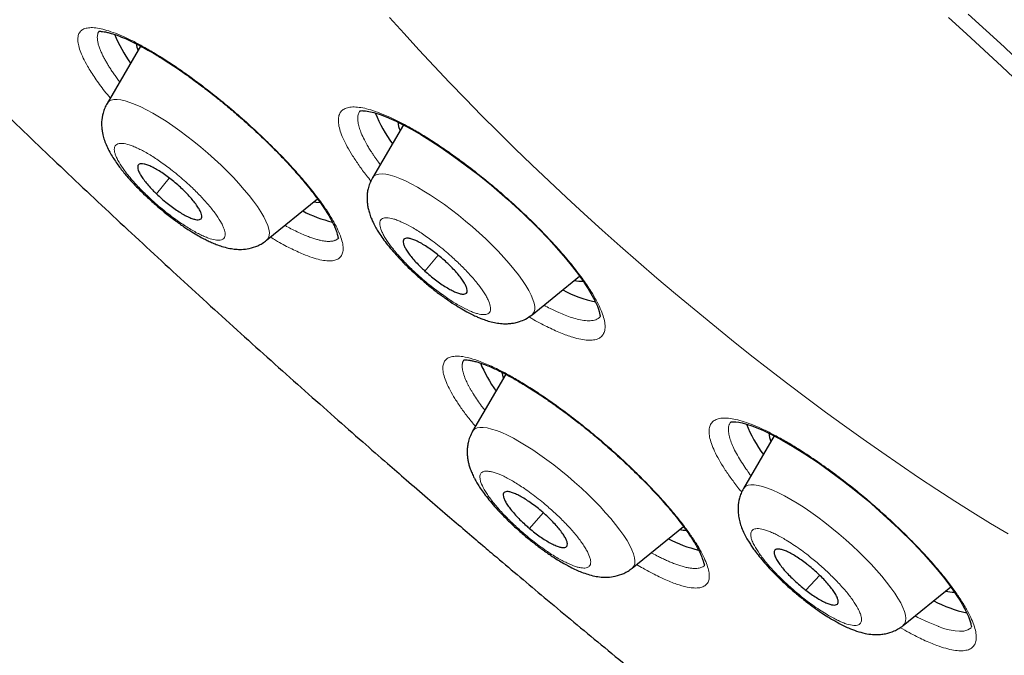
# Model space of a CAD drawing. Header units: millimetres. Extents: x 8 to 1352, y 12 to 1248.
# Tile 88 of 119: x 1159 to 1173, y 572 to 581. Entities that reach past the tile are written whole.
import ezdxf

# ---------------------------------------------------------------- set-up
doc = ezdxf.new("R2010")
doc.units = ezdxf.units.MM

msp = doc.modelspace()

# ---------------------------------------------------------------- linework, layer by layer
at = {"color": 7, "linetype": 'Continuous', "lineweight": 30}
for p, q in [((1160.692, 580.806), (1160.205, 579.972)), ((1164.511, 579.66), (1164.062, 578.892)), ((1162.524, 577.983), (1163.265, 578.583)), ((1166.381, 576.902), (1167.071, 577.462)), ((1166, 576.036), (1165.517, 575.209)), ((1169.9, 575.141), (1169.453, 574.375)), ((1167.836, 573.22), (1168.581, 573.824)), ((1171.772, 572.385), (1172.464, 572.947))]:
    msp.add_line(p, q, dxfattribs=at)
at = {"color": 252, "linetype": 'Continuous', "lineweight": 0}
for p, q in [((1161.109, 578.887), (1160.925, 578.656)), ((1165.015, 577.768), (1164.824, 577.536)), ((1166.543, 574.025), (1166.344, 573.796)), ((1170.56, 573.116), (1170.359, 572.899))]:
    msp.add_line(p, q, dxfattribs=at)
at = {"color": 252, "linetype": 'Continuous', "lineweight": 0, "flags": 128}
for points in [[(1164.31, 581.221), (1164.52, 580.986), (1164.735, 580.75), (1164.956, 580.513), (1165.181, 580.275), (1165.412, 580.036), (1165.647, 579.797), (1165.886, 579.557), (1166.13, 579.318), (1166.377, 579.079), (1166.628, 578.841), (1166.882, 578.603), (1167.139, 578.366), (1167.4, 578.131), (1167.662, 577.897), (1167.927, 577.665), (1168.194, 577.434), (1168.463, 577.206)], [(1173.46, 580.272), (1173.207, 580.51), (1172.951, 580.747), (1172.693, 580.983), (1172.431, 581.218)], [(1173.494, 580.553), (1173.238, 580.793), (1172.978, 581.032), (1172.716, 581.269)], [(1161.861, 579.073), (1161.766, 579.161), (1161.669, 579.249), (1161.568, 579.334), (1161.467, 579.417), (1161.365, 579.497), (1161.263, 579.573), (1161.162, 579.645), (1161.062, 579.712), (1160.965, 579.773), (1160.87, 579.829), (1160.78, 579.878), (1160.694, 579.922), (1160.613, 579.958), (1160.537, 579.987), (1160.468, 580.008), (1160.406, 580.022), (1160.35, 580.029), (1160.303, 580.028), (1160.263, 580.019), (1160.232, 580.002), (1160.209, 579.978), (1160.205, 579.972)], [(1162.524, 577.983), (1162.533, 577.991), (1162.552, 578.019), (1162.562, 578.054), (1162.563, 578.096), (1162.556, 578.144), (1162.539, 578.199), (1162.514, 578.259), (1162.481, 578.325), (1162.44, 578.396), (1162.39, 578.472), (1162.333, 578.551), (1162.269, 578.633), (1162.199, 578.718), (1162.122, 578.806), (1162.04, 578.894), (1161.953, 578.983), (1161.861, 579.073)], [(1165.612, 578.091), (1165.513, 578.178), (1165.413, 578.263), (1165.311, 578.346), (1165.209, 578.425), (1165.107, 578.501), (1165.006, 578.572), (1164.907, 578.638), (1164.81, 578.699), (1164.716, 578.754), (1164.626, 578.803), (1164.541, 578.845), (1164.46, 578.881), (1164.386, 578.909), (1164.317, 578.929), (1164.256, 578.943), (1164.201, 578.948), (1164.154, 578.946), (1164.116, 578.936), (1164.085, 578.919), (1164.063, 578.894), (1164.062, 578.892)], [(1166.381, 576.902), (1166.393, 576.913), (1166.411, 576.942), (1166.42, 576.978), (1166.42, 577.02), (1166.411, 577.07), (1166.394, 577.125), (1166.368, 577.186), (1166.333, 577.253), (1166.291, 577.325), (1166.241, 577.4), (1166.183, 577.48), (1166.118, 577.563), (1166.047, 577.648), (1165.969, 577.735), (1165.886, 577.824), (1165.799, 577.913), (1165.707, 578.003), (1165.612, 578.091)], [(1168.463, 577.206), (1168.734, 576.981), (1169.005, 576.758), (1169.278, 576.537), (1169.551, 576.32), (1169.825, 576.106), (1170.099, 575.896), (1170.372, 575.689), (1170.646, 575.487), (1170.918, 575.288), (1171.19, 575.094), (1171.461, 574.904), (1171.73, 574.719), (1171.997, 574.538), (1172.262, 574.363), (1172.525, 574.193), (1172.786, 574.029), (1173.044, 573.87), (1173.298, 573.716)], [(1166.9, 574.554), (1166.798, 574.638), (1166.696, 574.718), (1166.594, 574.795), (1166.493, 574.868), (1166.393, 574.936), (1166.295, 574.998), (1166.2, 575.055), (1166.109, 575.106), (1166.022, 575.15), (1165.94, 575.188), (1165.863, 575.218), (1165.793, 575.241), (1165.729, 575.257), (1165.672, 575.265), (1165.623, 575.265), (1165.582, 575.258), (1165.549, 575.243), (1165.524, 575.22), (1165.517, 575.209)], [(1167.836, 573.22), (1167.84, 573.224), (1167.861, 573.25), (1167.872, 573.283), (1167.875, 573.324), (1167.869, 573.371), (1167.855, 573.425), (1167.832, 573.484), (1167.8, 573.549), (1167.76, 573.619), (1167.712, 573.694), (1167.657, 573.772), (1167.594, 573.854), (1167.525, 573.939), (1167.449, 574.025), (1167.368, 574.114), (1167.282, 574.203), (1167.191, 574.292), (1167.097, 574.381), (1166.999, 574.469), (1166.9, 574.554)], [(1170.636, 573.881), (1170.533, 573.958), (1170.432, 574.031), (1170.332, 574.099), (1170.234, 574.162), (1170.139, 574.219), (1170.048, 574.27), (1169.96, 574.315), (1169.878, 574.353), (1169.801, 574.383), (1169.731, 574.406), (1169.667, 574.422), (1169.61, 574.43), (1169.56, 574.431), (1169.519, 574.424), (1169.485, 574.409), (1169.461, 574.387), (1169.453, 574.375)], [(1171.772, 572.385), (1171.775, 572.389), (1171.796, 572.415), (1171.808, 572.448), (1171.811, 572.488), (1171.806, 572.535), (1171.791, 572.588), (1171.768, 572.648), (1171.737, 572.713), (1171.697, 572.782), (1171.65, 572.857), (1171.594, 572.935), (1171.532, 573.017), (1171.463, 573.101), (1171.387, 573.188), (1171.306, 573.276), (1171.22, 573.365), (1171.13, 573.455), (1171.036, 573.544), (1170.938, 573.631), (1170.839, 573.717), (1170.738, 573.801), (1170.636, 573.881)], [(1172.761, 572.353), (1172.76, 572.353), (1172.713, 572.321), (1172.655, 572.305), (1172.593, 572.302), (1172.53, 572.307), (1172.47, 572.317), (1172.414, 572.33), (1172.366, 572.344), (1172.335, 572.354), (1172.31, 572.362), (1172.29, 572.37), (1172.283, 572.372), (1172.281, 572.373), (1172.28, 572.373), (1172.28, 572.374), (1172.279, 572.374), (1172.279, 572.374), (1172.279, 572.374), (1172.279, 572.374), (1172.279, 572.374), (1172.279, 572.374), (1172.138, 572.432), (1171.987, 572.504), (1171.945, 572.526)]]:
    msp.add_lwpolyline(points, dxfattribs=at)
at = {"color": 7, "linetype": 'Continuous', "lineweight": 30, "flags": 128}
for points in [[(1163.885, 579.867), (1163.885, 579.866), (1163.887, 579.865), (1163.892, 579.866), (1163.899, 579.866), (1163.909, 579.867), (1163.923, 579.866), (1163.939, 579.866), (1163.961, 579.863), (1164.009, 579.856), (1164.079, 579.839), (1164.173, 579.81), (1164.26, 579.777), (1164.339, 579.743), (1164.407, 579.712), (1164.46, 579.687), (1164.538, 579.647), (1164.638, 579.592), (1164.765, 579.519), (1164.911, 579.429), (1165.06, 579.331), (1165.246, 579.202), (1165.429, 579.067), (1165.61, 578.928), (1165.789, 578.782), (1166.024, 578.58), (1166.25, 578.372), (1166.467, 578.16), (1166.623, 577.998), (1166.771, 577.834), (1166.865, 577.725), (1166.951, 577.62), (1167.02, 577.53), (1167.063, 577.472), (1167.099, 577.423), (1167.128, 577.382), (1167.159, 577.335), (1167.196, 577.278), (1167.236, 577.212), (1167.275, 577.14), (1167.307, 577.076), (1167.329, 577.024), (1167.344, 576.981), (1167.355, 576.948), (1167.361, 576.922), (1167.365, 576.9), (1167.368, 576.884), (1167.371, 576.875), (1167.373, 576.873), (1167.373, 576.873)], [(1163.215, 578.543), (1163.244, 578.538), (1163.302, 578.531)], [(1169.271, 575.345), (1169.275, 575.344), (1169.287, 575.345), (1169.307, 575.346), (1169.342, 575.344), (1169.383, 575.339), (1169.433, 575.329), (1169.496, 575.312), (1169.573, 575.287), (1169.661, 575.253), (1169.745, 575.217), (1169.821, 575.181), (1169.891, 575.146), (1170.014, 575.08), (1170.166, 574.993), (1170.346, 574.881), (1170.536, 574.755), (1170.724, 574.621), (1170.907, 574.483), (1171.084, 574.343), (1171.257, 574.2), (1171.484, 574.001), (1171.705, 573.795), (1171.917, 573.585), (1172.067, 573.426), (1172.208, 573.268), (1172.296, 573.164), (1172.378, 573.062), (1172.447, 572.97), (1172.495, 572.904), (1172.534, 572.848), (1172.564, 572.802), (1172.594, 572.755), (1172.628, 572.698), (1172.664, 572.634), (1172.698, 572.566), (1172.721, 572.515), (1172.736, 572.474), (1172.747, 572.442), (1172.754, 572.416), (1172.758, 572.398), (1172.761, 572.382), (1172.764, 572.371), (1172.767, 572.366), (1172.769, 572.364), (1172.769, 572.364)]]:
    msp.add_lwpolyline(points, dxfattribs=at)
at = {"color": 7, "linetype": 'Continuous', "lineweight": 30}
for centre, radius, start, end in [((1162.166, 581.728), 1.999, 202.1093, 215.8759), ((1161.201, 580.948), 0.585, 190.6012, 200.8015), ((1165.956, 580.567), 1.993, 201.6029, 216.3447), ((1164.916, 579.758), 0.489, 186.4925, 201.8452), ((1163.95, 580.153), 1.963, 242.6724, 256.1069), ((1167.11, 577.905), 0.517, 257.2886, 271.5237), ((1167.705, 578.909), 1.866, 241.8901, 257.5454), ((1167.501, 576.979), 2.027, 202.5855, 215.8315), ((1166.525, 576.19), 0.599, 191.6964, 200.7584), ((1171.353, 576.054), 2, 201.7293, 216.3319), ((1170.311, 575.242), 0.494, 187.003, 201.7961), ((1168.647, 574.337), 0.57, 257.7695, 267.5055), ((1169.253, 575.368), 1.94, 242.6238, 256.5242), ((1172.5, 573.384), 0.512, 257.2527, 272.0261), ((1173.091, 574.382), 1.855, 241.8601, 257.7584)]:
    msp.add_arc(centre, radius, start, end, dxfattribs=at)
for points, knots in [([(1142.214, 609.987), (1142.2, 609.97), (1142.154, 609.914), (1142.088, 609.835), (1142.019, 609.752), (1141.968, 609.689), (1141.922, 609.634), (1141.878, 609.581), (1141.834, 609.526), (1141.788, 609.471), (1141.742, 609.413), (1141.695, 609.353), (1141.646, 609.291), (1141.595, 609.225), (1141.542, 609.153), (1141.485, 609.076), (1141.425, 608.991), (1141.362, 608.897), (1141.295, 608.794), (1141.224, 608.679), (1141.151, 608.551), (1141.075, 608.408), (1140.999, 608.251), (1140.923, 608.077), (1140.851, 607.888), (1140.787, 607.692), (1140.732, 607.493), (1140.685, 607.294), (1140.647, 607.088), (1140.616, 606.876), (1140.594, 606.66), (1140.579, 606.438), (1140.573, 606.211), (1140.575, 605.971), (1140.586, 605.726), (1140.606, 605.467), (1140.635, 605.203), (1140.674, 604.925), (1140.723, 604.642), (1140.781, 604.354), (1140.848, 604.061), (1140.924, 603.763), (1141.009, 603.461), (1141.103, 603.154), (1141.205, 602.841), (1141.316, 602.525), (1141.436, 602.203), (1141.564, 601.877), (1141.701, 601.547), (1141.846, 601.211), (1141.999, 600.872), (1142.16, 600.528), (1142.33, 600.179), (1142.507, 599.827), (1142.693, 599.47), (1142.886, 599.109), (1143.087, 598.744), (1143.296, 598.375), (1143.513, 598.002), (1143.737, 597.625), (1143.969, 597.245), (1144.209, 596.861), (1144.456, 596.473), (1144.71, 596.081), (1144.971, 595.686), (1145.24, 595.288), (1145.516, 594.887), (1145.799, 594.482), (1146.089, 594.074), (1146.386, 593.664), (1146.69, 593.25), (1147.001, 592.833), (1147.318, 592.414), (1147.642, 591.992), (1147.973, 591.567), (1148.31, 591.14), (1148.653, 590.71), (1149.003, 590.278), (1149.36, 589.844), (1149.722, 589.408), (1150.091, 588.969), (1150.465, 588.529), (1150.846, 588.087), (1151.233, 587.643), (1151.626, 587.197), (1152.024, 586.749), (1152.428, 586.3), (1152.838, 585.849), (1153.254, 585.397), (1153.675, 584.943), (1154.102, 584.488), (1154.535, 584.031), (1154.973, 583.573), (1155.401, 583.13), (1155.818, 582.702), (1156.224, 582.29), (1156.634, 581.877), (1157.046, 581.465), (1157.462, 581.053), (1157.881, 580.642), (1158.303, 580.231), (1158.727, 579.82), (1159.155, 579.411), (1159.584, 579.002), (1160.017, 578.594), (1160.451, 578.188), (1160.887, 577.783), (1161.325, 577.38), (1161.764, 576.978), (1162.203, 576.58), (1162.642, 576.186), (1163.077, 575.798), (1163.502, 575.421), (1163.902, 575.069), (1164.25, 574.765), (1164.563, 574.493), (1164.854, 574.242), (1165.054, 574.069), (1165.151, 573.986)], [0, 0, 0, 0, 0.001074, 0.003597, 0.005158, 0.006372, 0.007491, 0.008574, 0.00966, 0.010902, 0.012222, 0.013673, 0.015306, 0.017174, 0.019334, 0.021845, 0.024773, 0.028188, 0.032165, 0.036782, 0.042115, 0.048226, 0.055155, 0.062897, 0.071391, 0.080522, 0.089113, 0.097944, 0.106952, 0.116092, 0.125331, 0.134645, 0.144017, 0.153434, 0.163967, 0.173451, 0.183999, 0.194574, 0.205147, 0.215716, 0.22628, 0.236839, 0.247393, 0.257941, 0.268485, 0.279023, 0.289557, 0.300086, 0.310611, 0.321132, 0.331649, 0.342163, 0.352673, 0.363181, 0.373686, 0.384188, 0.394688, 0.405187, 0.415683, 0.426179, 0.436673, 0.447166, 0.457659, 0.468151, 0.478643, 0.489135, 0.499628, 0.510121, 0.520615, 0.53111, 0.541607, 0.552106, 0.562607, 0.573111, 0.583617, 0.594127, 0.604641, 0.615159, 0.625681, 0.636209, 0.646743, 0.657283, 0.66783, 0.678385, 0.688949, 0.699522, 0.710105, 0.7207, 0.731307, 0.741929, 0.752566, 0.76322, 0.773893, 0.784587, 0.794193, 0.803797, 0.813399, 0.822998, 0.832595, 0.842188, 0.851776, 0.861361, 0.870939, 0.880511, 0.890075, 0.899628, 0.909167, 0.918688, 0.928184, 0.937642, 0.947042, 0.956345, 0.965461, 0.974146, 0.981718, 0.987421, 0.993907, 1, 1, 1, 1]), ([(1162.239, 588.559), (1162.252, 588.573), (1162.277, 588.6), (1162.319, 588.636), (1162.364, 588.669), (1162.41, 588.697), (1162.455, 588.721), (1162.502, 588.743), (1162.555, 588.764), (1162.62, 588.785), (1162.7, 588.805), (1162.791, 588.821), (1162.888, 588.833), (1162.988, 588.839), (1163.084, 588.84), (1163.175, 588.837), (1163.26, 588.832), (1163.34, 588.825), (1163.42, 588.816), (1163.502, 588.804), (1163.593, 588.79), (1163.694, 588.771), (1163.812, 588.747), (1163.948, 588.715), (1164.102, 588.675), (1164.263, 588.629), (1164.426, 588.578), (1164.58, 588.526), (1164.73, 588.472), (1164.869, 588.42), (1164.994, 588.371), (1165.105, 588.326), (1165.202, 588.286), (1165.284, 588.252), (1165.349, 588.223), (1165.4, 588.201), (1165.442, 588.183), (1165.495, 588.159), (1165.57, 588.126), (1165.671, 588.079), (1165.819, 588.011), (1166.014, 587.917), (1166.262, 587.792), (1166.538, 587.649), (1166.841, 587.486), (1167.17, 587.301), (1167.522, 587.097), (1167.892, 586.874), (1168.278, 586.633), (1168.696, 586.364), (1169.148, 586.062), (1169.635, 585.726), (1170.138, 585.368), (1170.619, 585.013), (1171.075, 584.667), (1171.505, 584.333), (1171.94, 583.985), (1172.381, 583.624), (1172.826, 583.251), (1173.273, 582.866), (1173.719, 582.472), (1174.157, 582.074), (1174.583, 581.679), (1174.992, 581.288), (1175.385, 580.902), (1175.762, 580.523), (1176.122, 580.152), (1176.464, 579.789), (1176.802, 579.421), (1177.133, 579.049), (1177.455, 578.676), (1177.755, 578.316), (1178.034, 577.97), (1178.264, 577.674), (1178.451, 577.426), (1178.597, 577.226), (1178.729, 577.042), (1178.843, 576.878), (1178.94, 576.737), (1179.011, 576.629), (1179.063, 576.55), (1179.099, 576.495), (1179.13, 576.447), (1179.155, 576.407), (1179.176, 576.374), (1179.197, 576.341), (1179.222, 576.301), (1179.255, 576.248), (1179.295, 576.182), (1179.343, 576.103), (1179.394, 576.017), (1179.445, 575.929), (1179.508, 575.818), (1179.58, 575.686), (1179.661, 575.533), (1179.736, 575.382), (1179.806, 575.233), (1179.873, 575.084), (1179.935, 574.933), (1179.993, 574.777), (1180.047, 574.617), (1180.094, 574.453), (1180.129, 574.301), (1180.153, 574.163), (1180.167, 574.045), (1180.173, 573.94), (1180.172, 573.849), (1180.167, 573.771), (1180.158, 573.705), (1180.148, 573.647), (1180.135, 573.594), (1180.12, 573.548), (1180.106, 573.509), (1180.092, 573.475), (1180.075, 573.44), (1180.054, 573.402), (1180.027, 573.361), (1180.007, 573.335), (1179.996, 573.321)], [0, 0, 0, 0, 0.007608, 0.014816, 0.021165, 0.026869, 0.032411, 0.037811, 0.043075, 0.050527, 0.05843, 0.066785, 0.075455, 0.083677, 0.091093, 0.097703, 0.103642, 0.109123, 0.114151, 0.119616, 0.12503, 0.131232, 0.138224, 0.146005, 0.154577, 0.163938, 0.171849, 0.179966, 0.187405, 0.194099, 0.200048, 0.205252, 0.209711, 0.213425, 0.216393, 0.218616, 0.220213, 0.222027, 0.225645, 0.23019, 0.235244, 0.244702, 0.255034, 0.266238, 0.278315, 0.291265, 0.304802, 0.31876, 0.333023, 0.347592, 0.364519, 0.381839, 0.399554, 0.417663, 0.432435, 0.447459, 0.462735, 0.478263, 0.494044, 0.510077, 0.52636, 0.542592, 0.558557, 0.574254, 0.589684, 0.604846, 0.619741, 0.634368, 0.648727, 0.664492, 0.67992, 0.695013, 0.70977, 0.724191, 0.733452, 0.74256, 0.751021, 0.758544, 0.765129, 0.770775, 0.773763, 0.776401, 0.778688, 0.780626, 0.782213, 0.783523, 0.785451, 0.787996, 0.791284, 0.795315, 0.799768, 0.804249, 0.808758, 0.816877, 0.825082, 0.833375, 0.841753, 0.850249, 0.859398, 0.868923, 0.879221, 0.890292, 0.902133, 0.911866, 0.92125, 0.930155, 0.938321, 0.945719, 0.952192, 0.957963, 0.963732, 0.969551, 0.973388, 0.977246, 0.981535, 0.986757, 0.992912, 1, 1, 1, 1]), ([(1160.091, 581.021), (1160.09, 581.021), (1160.09, 581.019), (1160.097, 581.02), (1160.121, 581.019), (1160.158, 581.015), (1160.207, 581.006), (1160.273, 580.988), (1160.359, 580.96), (1160.469, 580.915), (1160.586, 580.861), (1160.714, 580.795), (1160.856, 580.716), (1161.016, 580.619), (1161.192, 580.505), (1161.375, 580.378), (1161.558, 580.243), (1161.738, 580.105), (1161.914, 579.963), (1162.106, 579.801), (1162.314, 579.616), (1162.535, 579.407), (1162.717, 579.224), (1162.862, 579.069), (1162.974, 578.943), (1163.081, 578.819), (1163.177, 578.7), (1163.254, 578.599), (1163.312, 578.517), (1163.355, 578.455), (1163.393, 578.397), (1163.431, 578.336), (1163.47, 578.266), (1163.505, 578.197), (1163.53, 578.136), (1163.546, 578.09), (1163.555, 578.054), (1163.559, 578.033), (1163.562, 578.02), (1163.565, 578.019), (1163.566, 578.018)], [0, 0, 0, 0, 0.005805, 0.028095, 0.047739, 0.071507, 0.093028, 0.113053, 0.14313, 0.17294, 0.201639, 0.229858, 0.260233, 0.293067, 0.328152, 0.363145, 0.397188, 0.430314, 0.462546, 0.494465, 0.537628, 0.581555, 0.626032, 0.653033, 0.680288, 0.707807, 0.735601, 0.761655, 0.780186, 0.79582, 0.809447, 0.82648, 0.84783, 0.872664, 0.895738, 0.916041, 0.933924, 0.951196, 0.974308, 1, 1, 1, 1]), ([(1160.205, 579.972), (1160.193, 579.949), (1160.169, 579.904), (1160.139, 579.814), (1160.124, 579.721), (1160.126, 579.631), (1160.133, 579.568), (1160.146, 579.504), (1160.167, 579.433), (1160.199, 579.351), (1160.242, 579.267), (1160.288, 579.188), (1160.337, 579.115), (1160.386, 579.047), (1160.438, 578.98), (1160.497, 578.909), (1160.569, 578.828), (1160.658, 578.734), (1160.766, 578.628), (1160.894, 578.512), (1161.037, 578.391), (1161.183, 578.278), (1161.317, 578.182), (1161.433, 578.107), (1161.529, 578.05), (1161.608, 578.007), (1161.675, 577.974), (1161.741, 577.944), (1161.814, 577.914), (1161.899, 577.886), (1161.986, 577.865), (1162.072, 577.853), (1162.166, 577.849), (1162.277, 577.862), (1162.378, 577.894), (1162.462, 577.937), (1162.503, 577.967), (1162.524, 577.983)], [0, 0, 0, 0, 0.021488, 0.041704, 0.078236, 0.099228, 0.117129, 0.132576, 0.158199, 0.188073, 0.218184, 0.246432, 0.272872, 0.297332, 0.319983, 0.344522, 0.373315, 0.406373, 0.44372, 0.485393, 0.531443, 0.578108, 0.619644, 0.655998, 0.687163, 0.713121, 0.7339, 0.754681, 0.779013, 0.807218, 0.838187, 0.865512, 0.890992, 0.921967, 0.958553, 0.978678, 1, 1, 1, 1]), ([(1161.306, 578.72), (1161.282, 578.742), (1161.233, 578.788), (1161.156, 578.852), (1161.076, 578.913), (1160.999, 578.967), (1160.924, 579.014), (1160.855, 579.05), (1160.794, 579.077), (1160.741, 579.093), (1160.699, 579.097), (1160.669, 579.089), (1160.652, 579.07), (1160.648, 579.041), (1160.657, 579.001), (1160.679, 578.952), (1160.714, 578.896), (1160.759, 578.834), (1160.816, 578.768), (1160.872, 578.708), (1160.911, 578.67), (1160.925, 578.656)], [0, 0, 0, 0, 0.052925, 0.107385, 0.160311, 0.214771, 0.267696, 0.322156, 0.375081, 0.429541, 0.482466, 0.536926, 0.589852, 0.644312, 0.697237, 0.751697, 0.804622, 0.859082, 0.912008, 0.966468, 1, 1, 1, 1]), ([(1164.062, 578.892), (1164.047, 578.864), (1164.021, 578.813), (1163.998, 578.736), (1163.986, 578.67), (1163.982, 578.616), (1163.983, 578.576), (1163.984, 578.545), (1163.987, 578.517), (1163.991, 578.488), (1163.996, 578.459), (1164.005, 578.416), (1164.022, 578.359), (1164.05, 578.285), (1164.087, 578.207), (1164.128, 578.135), (1164.174, 578.063), (1164.229, 577.985), (1164.3, 577.893), (1164.379, 577.8), (1164.465, 577.706), (1164.557, 577.612), (1164.664, 577.51), (1164.784, 577.403), (1164.917, 577.292), (1165.055, 577.186), (1165.188, 577.093), (1165.305, 577.017), (1165.405, 576.959), (1165.489, 576.914), (1165.558, 576.881), (1165.62, 576.854), (1165.688, 576.827), (1165.768, 576.802), (1165.853, 576.782), (1165.94, 576.771), (1166.018, 576.769), (1166.08, 576.775), (1166.141, 576.785), (1166.208, 576.804), (1166.294, 576.839), (1166.35, 576.88), (1166.381, 576.902)], [0, 0, 0, 0, 0.025795, 0.047303, 0.064563, 0.080626, 0.090305, 0.098582, 0.107064, 0.115757, 0.124663, 0.134223, 0.156198, 0.183563, 0.213949, 0.238998, 0.258439, 0.289454, 0.322337, 0.358591, 0.388948, 0.42203, 0.457857, 0.496456, 0.537858, 0.581829, 0.623249, 0.660179, 0.692629, 0.720596, 0.744067, 0.763206, 0.784514, 0.811539, 0.841241, 0.869039, 0.893158, 0.912141, 0.924643, 0.943362, 0.968451, 1, 1, 1, 1]), ([(1160.925, 578.656), (1160.95, 578.633), (1160.998, 578.588), (1161.076, 578.523), (1161.155, 578.462), (1161.233, 578.408), (1161.307, 578.362), (1161.376, 578.325), (1161.438, 578.298), (1161.49, 578.283), (1161.532, 578.279), (1161.562, 578.286), (1161.58, 578.305), (1161.584, 578.335), (1161.575, 578.375), (1161.553, 578.423), (1161.518, 578.48), (1161.472, 578.541), (1161.416, 578.608), (1161.359, 578.668), (1161.321, 578.705), (1161.306, 578.72)], [0, 0, 0, 0, 0.052925, 0.107385, 0.160311, 0.214771, 0.267696, 0.322156, 0.375081, 0.429541, 0.482466, 0.536926, 0.589852, 0.644312, 0.697237, 0.751697, 0.804622, 0.859082, 0.912008, 0.966468, 1, 1, 1, 1]), ([(1165.121, 577.678), (1165.096, 577.7), (1165.046, 577.744), (1164.967, 577.807), (1164.889, 577.864), (1164.813, 577.914), (1164.741, 577.955), (1164.676, 577.986), (1164.619, 578.006), (1164.573, 578.015), (1164.538, 578.013), (1164.515, 577.999), (1164.505, 577.974), (1164.508, 577.938), (1164.525, 577.893), (1164.554, 577.84), (1164.596, 577.78), (1164.647, 577.716), (1164.709, 577.648), (1164.769, 577.587), (1164.809, 577.55), (1164.824, 577.536)], [0, 0, 0, 0, 0.0529252, 0.1073853, 0.1603105, 0.2147706, 0.2676958, 0.3221559, 0.3750811, 0.4295412, 0.4824664, 0.5369265, 0.5898517, 0.6443117, 0.697237, 0.751697, 0.8046223, 0.8590823, 0.9120076, 0.9664676, 1, 1, 1, 1]), ([(1164.824, 577.536), (1164.849, 577.514), (1164.9, 577.469), (1164.978, 577.407), (1165.057, 577.349), (1165.133, 577.3), (1165.205, 577.259), (1165.269, 577.228), (1165.326, 577.207), (1165.373, 577.198), (1165.408, 577.201), (1165.431, 577.215), (1165.441, 577.24), (1165.437, 577.275), (1165.42, 577.321), (1165.391, 577.374), (1165.35, 577.434), (1165.298, 577.498), (1165.237, 577.566), (1165.177, 577.626), (1165.137, 577.664), (1165.121, 577.678)], [0, 0, 0, 0, 0.052925, 0.107385, 0.160311, 0.214771, 0.267696, 0.322156, 0.375081, 0.429541, 0.482466, 0.536926, 0.589852, 0.644312, 0.697237, 0.751697, 0.804622, 0.859082, 0.912008, 0.966468, 1, 1, 1, 1]), ([(1165.39, 576.246), (1165.39, 576.246), (1165.389, 576.245), (1165.393, 576.245), (1165.41, 576.246), (1165.437, 576.245), (1165.474, 576.24), (1165.521, 576.231), (1165.58, 576.216), (1165.652, 576.193), (1165.732, 576.163), (1165.812, 576.128), (1165.887, 576.094), (1165.974, 576.05), (1166.085, 575.991), (1166.234, 575.905), (1166.406, 575.799), (1166.591, 575.676), (1166.777, 575.544), (1166.96, 575.408), (1167.138, 575.269), (1167.332, 575.11), (1167.542, 574.928), (1167.764, 574.724), (1167.96, 574.533), (1168.131, 574.357), (1168.26, 574.216), (1168.368, 574.092), (1168.454, 573.989), (1168.53, 573.893), (1168.592, 573.811), (1168.64, 573.743), (1168.677, 573.688), (1168.71, 573.638), (1168.743, 573.585), (1168.779, 573.523), (1168.81, 573.465), (1168.833, 573.415), (1168.848, 573.378), (1168.859, 573.349), (1168.866, 573.328), (1168.871, 573.31), (1168.874, 573.297), (1168.878, 573.284), (1168.881, 573.274), (1168.885, 573.268), (1168.887, 573.267), (1168.889, 573.267)], [0, 0, 0, 0, 0.002282, 0.021836, 0.037628, 0.056993, 0.075787, 0.094805, 0.115649, 0.13838, 0.161683, 0.182383, 0.200318, 0.216078, 0.242612, 0.273678, 0.309118, 0.34502, 0.379734, 0.413281, 0.445685, 0.477609, 0.520529, 0.563726, 0.607404, 0.641032, 0.67551, 0.698986, 0.722867, 0.745736, 0.765693, 0.78265, 0.79665, 0.808322, 0.823564, 0.842346, 0.864294, 0.880628, 0.894685, 0.906484, 0.916041, 0.923833, 0.933114, 0.946133, 0.962829, 0.983127, 1, 1, 1, 1]), ([(1165.517, 575.209), (1165.502, 575.18), (1165.474, 575.127), (1165.451, 575.046), (1165.44, 574.976), (1165.436, 574.91), (1165.439, 574.847), (1165.448, 574.787), (1165.46, 574.731), (1165.477, 574.674), (1165.501, 574.613), (1165.527, 574.555), (1165.551, 574.509), (1165.571, 574.474), (1165.595, 574.434), (1165.631, 574.377), (1165.685, 574.301), (1165.754, 574.212), (1165.837, 574.114), (1165.932, 574.011), (1166.04, 573.902), (1166.158, 573.791), (1166.287, 573.679), (1166.418, 573.573), (1166.548, 573.476), (1166.667, 573.393), (1166.772, 573.327), (1166.858, 573.277), (1166.939, 573.234), (1167.019, 573.195), (1167.104, 573.159), (1167.195, 573.127), (1167.287, 573.103), (1167.381, 573.089), (1167.48, 573.086), (1167.595, 573.1), (1167.696, 573.133), (1167.777, 573.176), (1167.816, 573.205), (1167.836, 573.22)], [0, 0, 0, 0, 0.026134, 0.04892, 0.068394, 0.08497, 0.104655, 0.121889, 0.137934, 0.156943, 0.179255, 0.201811, 0.217124, 0.227046, 0.239008, 0.262079, 0.291273, 0.324495, 0.35922, 0.395455, 0.433213, 0.472515, 0.513383, 0.555351, 0.593778, 0.633752, 0.667101, 0.693859, 0.717653, 0.745674, 0.772452, 0.802286, 0.834789, 0.864793, 0.892701, 0.924064, 0.959827, 0.979377, 1, 1, 1, 1]), ([(1166.511, 574.053), (1166.485, 574.074), (1166.433, 574.116), (1166.354, 574.174), (1166.278, 574.225), (1166.206, 574.267), (1166.139, 574.3), (1166.082, 574.322), (1166.033, 574.333), (1165.997, 574.332), (1165.972, 574.319), (1165.96, 574.296), (1165.962, 574.261), (1165.977, 574.218), (1166.004, 574.165), (1166.044, 574.107), (1166.094, 574.042), (1166.154, 573.975), (1166.222, 573.906), (1166.286, 573.846), (1166.328, 573.81), (1166.344, 573.796)], [0, 0, 0, 0, 0.052925, 0.107385, 0.160311, 0.214771, 0.267696, 0.322156, 0.375081, 0.429541, 0.482466, 0.536926, 0.589852, 0.644312, 0.697237, 0.751697, 0.804622, 0.859082, 0.912008, 0.966468, 1, 1, 1, 1]), ([(1169.452, 574.375), (1169.44, 574.352), (1169.416, 574.307), (1169.386, 574.217), (1169.37, 574.112), (1169.375, 574.001), (1169.392, 573.909), (1169.417, 573.826), (1169.451, 573.745), (1169.491, 573.666), (1169.531, 573.599), (1169.571, 573.537), (1169.613, 573.477), (1169.667, 573.406), (1169.738, 573.319), (1169.83, 573.216), (1169.944, 573.098), (1170.078, 572.971), (1170.219, 572.847), (1170.354, 572.739), (1170.475, 572.648), (1170.581, 572.574), (1170.672, 572.515), (1170.751, 572.467), (1170.825, 572.426), (1170.902, 572.386), (1170.992, 572.344), (1171.098, 572.303), (1171.214, 572.27), (1171.307, 572.256), (1171.383, 572.253), (1171.446, 572.255), (1171.535, 572.268), (1171.625, 572.296), (1171.71, 572.339), (1171.751, 572.37), (1171.772, 572.385)], [0, 0, 0, 0, 0.021375, 0.041529, 0.078098, 0.109024, 0.134467, 0.161434, 0.191704, 0.219604, 0.243965, 0.264759, 0.285544, 0.31151, 0.342686, 0.379052, 0.420599, 0.467272, 0.513326, 0.554998, 0.59234, 0.625391, 0.654175, 0.678704, 0.70142, 0.726136, 0.75303, 0.791569, 0.832303, 0.867424, 0.882873, 0.900781, 0.921782, 0.958319, 0.978526, 1, 1, 1, 1]), ([(1166.344, 573.796), (1166.37, 573.775), (1166.422, 573.732), (1166.5, 573.675), (1166.577, 573.624), (1166.649, 573.582), (1166.716, 573.549), (1166.773, 573.527), (1166.822, 573.516), (1166.858, 573.517), (1166.883, 573.53), (1166.895, 573.553), (1166.893, 573.588), (1166.878, 573.631), (1166.851, 573.684), (1166.811, 573.742), (1166.76, 573.807), (1166.701, 573.874), (1166.633, 573.943), (1166.569, 574.003), (1166.527, 574.039), (1166.511, 574.053)], [0, 0, 0, 0, 0.052925, 0.107385, 0.160311, 0.214771, 0.267696, 0.322156, 0.375081, 0.429541, 0.482466, 0.536926, 0.589852, 0.644312, 0.697237, 0.751697, 0.804622, 0.859082, 0.912008, 0.966468, 1, 1, 1, 1]), ([(1165.151, 573.986), (1165.322, 573.84), (1165.56, 573.637), (1165.911, 573.338), (1166.21, 573.086), (1166.567, 572.786), (1166.943, 572.472), (1167.338, 572.145), (1167.747, 571.808), (1168.168, 571.464), (1168.597, 571.115), (1169.034, 570.763), (1169.477, 570.409), (1169.925, 570.054), (1170.378, 569.698), (1170.834, 569.341), (1171.293, 568.986), (1171.755, 568.631), (1172.22, 568.277), (1172.686, 567.925), (1173.154, 567.574), (1173.623, 567.226), (1174.093, 566.88), (1174.564, 566.536), (1175.036, 566.195), (1175.508, 565.857), (1175.981, 565.521), (1176.453, 565.189), (1176.925, 564.86), (1177.397, 564.535), (1177.869, 564.213), (1178.34, 563.895), (1178.809, 563.58), (1179.278, 563.27), (1179.746, 562.963), (1180.213, 562.661), (1180.678, 562.363), (1181.142, 562.069), (1181.604, 561.779), (1182.064, 561.495), (1182.523, 561.214), (1182.979, 560.939), (1183.433, 560.668), (1183.885, 560.402), (1184.334, 560.141), (1184.781, 559.885), (1185.225, 559.634), (1185.667, 559.388), (1186.105, 559.148), (1186.541, 558.913), (1186.973, 558.683), (1187.402, 558.459), (1187.828, 558.241), (1188.25, 558.028), (1188.669, 557.82), (1189.084, 557.619), (1189.496, 557.423), (1189.903, 557.233), (1190.307, 557.049), (1190.706, 556.871), (1191.102, 556.699), (1191.493, 556.533), (1191.879, 556.373), (1192.262, 556.22), (1192.639, 556.073), (1193.013, 555.932), (1193.381, 555.797), (1193.745, 555.669), (1194.103, 555.547), (1194.457, 555.431), (1194.806, 555.323), (1195.149, 555.22), (1195.488, 555.125), (1195.821, 555.036), (1196.149, 554.953), (1196.471, 554.878), (1196.788, 554.809), (1197.099, 554.747), (1197.405, 554.692), (1197.705, 554.644), (1197.999, 554.602), (1198.288, 554.568), (1198.57, 554.54), (1198.847, 554.52), (1199.118, 554.506), (1199.383, 554.5), (1199.642, 554.501), (1199.894, 554.509), (1200.141, 554.524), (1200.381, 554.547), (1200.615, 554.576), (1200.843, 554.613), (1201.065, 554.658), (1201.28, 554.709), (1201.488, 554.768), (1201.69, 554.834), (1201.884, 554.906), (1202.071, 554.986), (1202.25, 555.071), (1202.42, 555.162), (1202.581, 555.256), (1202.73, 555.353), (1202.868, 555.45), (1202.995, 555.546), (1203.109, 555.638), (1203.212, 555.727), (1203.305, 555.811), (1203.388, 555.889), (1203.463, 555.963), (1203.531, 556.031), (1203.594, 556.096), (1203.651, 556.156), (1203.704, 556.214), (1203.755, 556.268), (1203.803, 556.321), (1203.849, 556.372), (1203.895, 556.424), (1203.942, 556.476), (1203.99, 556.531), (1204.042, 556.589), (1204.103, 556.657), (1204.163, 556.725), (1204.205, 556.772), (1204.222, 556.792)], [0, 0, 0, 0, 0.010665, 0.014904, 0.021954, 0.029265, 0.037106, 0.045289, 0.053741, 0.062402, 0.071229, 0.080191, 0.089264, 0.098431, 0.107676, 0.116989, 0.12636, 0.135782, 0.145248, 0.154753, 0.164294, 0.173866, 0.183466, 0.193091, 0.20274, 0.212409, 0.222098, 0.231804, 0.241526, 0.251264, 0.261014, 0.270778, 0.280553, 0.290339, 0.300135, 0.30994, 0.319754, 0.329577, 0.339406, 0.349243, 0.359087, 0.368936, 0.378792, 0.388652, 0.398518, 0.408388, 0.418262, 0.42814, 0.438022, 0.447907, 0.457795, 0.467685, 0.477578, 0.487473, 0.497369, 0.507267, 0.517166, 0.527066, 0.536966, 0.546867, 0.556768, 0.566668, 0.576567, 0.586466, 0.596362, 0.606257, 0.61615, 0.62604, 0.635927, 0.64581, 0.655688, 0.665562, 0.675431, 0.685294, 0.695149, 0.704998, 0.714837, 0.724668, 0.734488, 0.744296, 0.754091, 0.763871, 0.773635, 0.783381, 0.793106, 0.802808, 0.812483, 0.822127, 0.831737, 0.841307, 0.850829, 0.860295, 0.869695, 0.879014, 0.888234, 0.897332, 0.906276, 0.915022, 0.923514, 0.93168, 0.93943, 0.946669, 0.953304, 0.959268, 0.964536, 0.969122, 0.973071, 0.976448, 0.979323, 0.981767, 0.98385, 0.985634, 0.987178, 0.988536, 0.989758, 0.990893, 0.991985, 0.993082, 0.994219, 0.995455, 0.996883, 0.998718, 1, 1, 1, 1]), ([(1170.368, 573.282), (1170.342, 573.301), (1170.29, 573.34), (1170.213, 573.391), (1170.141, 573.433), (1170.075, 573.466), (1170.017, 573.488), (1169.969, 573.498), (1169.932, 573.497), (1169.908, 573.485), (1169.896, 573.461), (1169.898, 573.427), (1169.913, 573.383), (1169.94, 573.331), (1169.98, 573.272), (1170.03, 573.208), (1170.09, 573.14), (1170.158, 573.072), (1170.232, 573.003), (1170.299, 572.945), (1170.342, 572.912), (1170.359, 572.899)], [0, 0, 0, 0, 0.0529252, 0.1073853, 0.1603105, 0.2147706, 0.2676958, 0.3221559, 0.3750811, 0.4295412, 0.4824664, 0.5369265, 0.5898517, 0.6443117, 0.697237, 0.751697, 0.8046223, 0.8590823, 0.9120076, 0.9664676, 1, 1, 1, 1]), ([(1170.359, 572.899), (1170.384, 572.879), (1170.437, 572.84), (1170.513, 572.79), (1170.586, 572.747), (1170.651, 572.715), (1170.71, 572.693), (1170.757, 572.682), (1170.794, 572.683), (1170.819, 572.695), (1170.831, 572.719), (1170.829, 572.753), (1170.814, 572.797), (1170.787, 572.849), (1170.747, 572.908), (1170.696, 572.972), (1170.636, 573.04), (1170.569, 573.109), (1170.495, 573.177), (1170.427, 573.235), (1170.384, 573.269), (1170.368, 573.282)], [0, 0, 0, 0, 0.0529252, 0.1073853, 0.1603105, 0.2147706, 0.2676958, 0.3221559, 0.3750811, 0.4295412, 0.4824664, 0.5369265, 0.5898517, 0.6443117, 0.697237, 0.751697, 0.8046223, 0.8590823, 0.9120076, 0.9664676, 1, 1, 1, 1])]:
    msp.add_open_spline(points, degree=3, knots=knots, dxfattribs=at)
at = {"color": 252, "linetype": 'Continuous', "lineweight": 0}
for points, knots in [([(1160.251, 580.051), (1160.223, 580.084), (1160.14, 580.186), (1160.027, 580.342), (1159.925, 580.502), (1159.856, 580.633), (1159.811, 580.739), (1159.785, 580.831), (1159.778, 580.91), (1159.788, 580.974), (1159.818, 581.023), (1159.866, 581.056), (1159.932, 581.073), (1160.015, 581.074), (1160.115, 581.058), (1160.229, 581.027), (1160.358, 580.98), (1160.5, 580.918), (1160.654, 580.841), (1160.817, 580.749), (1160.99, 580.645), (1161.169, 580.529), (1161.354, 580.401), (1161.542, 580.264), (1161.753, 580.101), (1161.985, 579.913), (1162.233, 579.697), (1162.452, 579.494), (1162.643, 579.308), (1162.804, 579.142), (1162.954, 578.979), (1163.108, 578.801), (1163.259, 578.613), (1163.396, 578.421), (1163.495, 578.26), (1163.563, 578.128), (1163.607, 578.022), (1163.632, 577.928), (1163.638, 577.849), (1163.626, 577.784), (1163.597, 577.734), (1163.548, 577.701), (1163.482, 577.684), (1163.399, 577.683), (1163.301, 577.698), (1163.186, 577.73), (1163.043, 577.784), (1162.867, 577.866), (1162.706, 577.951), (1162.605, 578.013), (1162.58, 578.028)], [0, 0, 0, 0, 0.0130061, 0.0392872, 0.0659103, 0.0858845, 0.105624, 0.1253379, 0.1452408, 0.1653659, 0.1851634, 0.2048333, 0.2245719, 0.2446633, 0.2644655, 0.2841511, 0.3038887, 0.3238361, 0.3435883, 0.3633116, 0.3831775, 0.4029213, 0.4228341, 0.4426652, 0.462447, 0.4889892, 0.5152756, 0.5418899, 0.5618983, 0.5816495, 0.6013899, 0.6213577, 0.6477142, 0.6742445, 0.7006022, 0.7204401, 0.7401564, 0.7599185, 0.7798903, 0.7996179, 0.8193005, 0.8391058, 0.8592065, 0.8789585, 0.8986331, 0.9184264, 0.9385376, 0.9650384, 0.9913085, 1, 1, 1, 1]), ([(1160.388, 580.286), (1160.383, 580.293), (1160.363, 580.319), (1160.332, 580.362), (1160.293, 580.416), (1160.258, 580.47), (1160.224, 580.522), (1160.194, 580.573), (1160.165, 580.624), (1160.138, 580.676), (1160.114, 580.729), (1160.093, 580.782), (1160.076, 580.835), (1160.065, 580.887), (1160.062, 580.941), (1160.068, 580.987), (1160.083, 581.011), (1160.089, 581.02)], [0, 0, 0, 0, 0.018667, 0.072085, 0.126064, 0.180602, 0.235701, 0.29136, 0.348078, 0.409871, 0.476739, 0.548682, 0.625699, 0.70779, 0.794955, 0.918141, 1, 1, 1, 1]), ([(1164.039, 578.844), (1164.018, 578.87), (1163.954, 578.949), (1163.864, 579.072), (1163.77, 579.213), (1163.692, 579.343), (1163.632, 579.463), (1163.591, 579.571), (1163.568, 579.666), (1163.563, 579.747), (1163.577, 579.814), (1163.61, 579.864), (1163.662, 579.9), (1163.73, 579.919), (1163.816, 579.922), (1163.918, 579.909), (1164.036, 579.879), (1164.167, 579.834), (1164.311, 579.774), (1164.467, 579.698), (1164.632, 579.609), (1164.806, 579.506), (1164.987, 579.39), (1165.173, 579.264), (1165.383, 579.112), (1165.616, 578.933), (1165.869, 578.725), (1166.095, 578.526), (1166.293, 578.342), (1166.463, 578.176), (1166.624, 578.01), (1166.79, 577.827), (1166.956, 577.632), (1167.112, 577.429), (1167.23, 577.256), (1167.315, 577.111), (1167.375, 576.991), (1167.416, 576.883), (1167.439, 576.788), (1167.444, 576.706), (1167.43, 576.64), (1167.398, 576.588), (1167.347, 576.552), (1167.278, 576.532), (1167.194, 576.529), (1167.092, 576.542), (1166.961, 576.575), (1166.798, 576.633), (1166.597, 576.726), (1166.44, 576.807), (1166.348, 576.863), (1166.334, 576.871)], [0, 0, 0, 0, 0.010119, 0.029735, 0.049518, 0.069433, 0.089079, 0.108649, 0.128337, 0.148391, 0.168082, 0.187606, 0.207157, 0.227213, 0.24691, 0.266434, 0.285963, 0.305897, 0.325549, 0.345102, 0.36474, 0.38439, 0.404143, 0.423868, 0.4435, 0.469916, 0.496018, 0.522434, 0.542295, 0.5619, 0.581512, 0.601389, 0.627555, 0.653908, 0.680123, 0.699738, 0.719286, 0.738947, 0.758902, 0.778423, 0.797945, 0.817645, 0.837709, 0.85727, 0.876798, 0.896485, 0.916529, 0.942751, 0.968865, 0.995323, 1, 1, 1, 1]), ([(1164.175, 579.084), (1164.156, 579.108), (1164.133, 579.139), (1164.107, 579.176), (1164.093, 579.196), (1164.079, 579.217), (1164.066, 579.237), (1164.052, 579.258), (1164.037, 579.282), (1164.014, 579.318), (1163.981, 579.374), (1163.938, 579.452), (1163.9, 579.533), (1163.871, 579.612), (1163.853, 579.683), (1163.846, 579.738), (1163.848, 579.779), (1163.853, 579.806), (1163.861, 579.832), (1163.869, 579.851), (1163.877, 579.86), (1163.879, 579.863)], [0, 0, 0, 0, 0.063684, 0.083052, 0.102484, 0.121978, 0.141534, 0.161153, 0.180835, 0.212173, 0.269651, 0.35326, 0.462992, 0.550676, 0.64997, 0.760873, 0.811972, 0.865204, 0.92057, 0.97807, 1, 1, 1, 1]), ([(1161.445, 578.743), (1161.414, 578.772), (1161.351, 578.831), (1161.252, 578.916), (1161.131, 579.015), (1161.014, 579.102), (1160.907, 579.174), (1160.803, 579.24), (1160.704, 579.295), (1160.615, 579.337), (1160.535, 579.368), (1160.451, 579.392), (1160.385, 579.393), (1160.343, 579.379), (1160.32, 579.356), (1160.307, 579.314), (1160.313, 579.261), (1160.337, 579.198), (1160.371, 579.128), (1160.42, 579.049), (1160.484, 578.963), (1160.553, 578.876), (1160.652, 578.766), (1160.77, 578.647), (1160.881, 578.545), (1160.979, 578.459), (1161.101, 578.361), (1161.218, 578.274), (1161.325, 578.201), (1161.429, 578.135), (1161.528, 578.08), (1161.617, 578.039), (1161.696, 578.007), (1161.78, 577.984), (1161.847, 577.982), (1161.888, 577.997), (1161.912, 578.02), (1161.925, 578.061), (1161.918, 578.115), (1161.895, 578.177), (1161.861, 578.247), (1161.812, 578.326), (1161.748, 578.413), (1161.678, 578.499), (1161.58, 578.61), (1161.49, 578.699), (1161.445, 578.743)], [0, 0, 0, 0, 0.0200416, 0.0399412, 0.0600185, 0.0924588, 0.1086452, 0.1250239, 0.1574643, 0.1736507, 0.1900295, 0.2199736, 0.2499991, 0.2700229, 0.2899225, 0.3100185, 0.3424588, 0.3586452, 0.3750239, 0.4074643, 0.4236507, 0.4400295, 0.4699736, 0.4999992, 0.520023, 0.5399226, 0.5600185, 0.5924589, 0.6086452, 0.625024, 0.6574644, 0.6736507, 0.6900295, 0.7199736, 0.7499992, 0.770023, 0.7899226, 0.8100185, 0.8424589, 0.8586453, 0.875024, 0.9074644, 0.9236508, 0.9400296, 0.9699947, 1, 1, 1, 1]), ([(1165.229, 577.729), (1165.197, 577.758), (1165.132, 577.816), (1165.032, 577.899), (1164.909, 577.993), (1164.794, 578.074), (1164.69, 578.14), (1164.589, 578.199), (1164.495, 578.246), (1164.413, 578.279), (1164.341, 578.302), (1164.267, 578.315), (1164.212, 578.305), (1164.181, 578.281), (1164.167, 578.249), (1164.166, 578.199), (1164.184, 578.137), (1164.217, 578.068), (1164.261, 577.992), (1164.32, 577.908), (1164.392, 577.818), (1164.469, 577.729), (1164.575, 577.616), (1164.699, 577.498), (1164.813, 577.398), (1164.914, 577.315), (1165.036, 577.221), (1165.152, 577.14), (1165.256, 577.073), (1165.357, 577.015), (1165.45, 576.967), (1165.533, 576.934), (1165.605, 576.911), (1165.679, 576.899), (1165.734, 576.909), (1165.764, 576.933), (1165.778, 576.964), (1165.779, 577.015), (1165.762, 577.076), (1165.728, 577.146), (1165.684, 577.221), (1165.626, 577.306), (1165.554, 577.396), (1165.476, 577.485), (1165.371, 577.597), (1165.277, 577.685), (1165.229, 577.729)], [0, 0, 0, 0, 0.020042, 0.039941, 0.060018, 0.092459, 0.108645, 0.125024, 0.157464, 0.173651, 0.190029, 0.219974, 0.249999, 0.270023, 0.289923, 0.310018, 0.342459, 0.358645, 0.375024, 0.407464, 0.423651, 0.440029, 0.469974, 0.499999, 0.520023, 0.539923, 0.560019, 0.592459, 0.608645, 0.625024, 0.657464, 0.673651, 0.69003, 0.719974, 0.749999, 0.770023, 0.789923, 0.810019, 0.842459, 0.858645, 0.875024, 0.907464, 0.923651, 0.94003, 0.969995, 1, 1, 1, 1]), ([(1163.573, 578.02), (1163.57, 578.016), (1163.563, 578.009), (1163.551, 577.999), (1163.537, 577.99), (1163.521, 577.983), (1163.504, 577.977), (1163.485, 577.972), (1163.464, 577.969), (1163.437, 577.967), (1163.4, 577.967), (1163.357, 577.972), (1163.31, 577.981), (1163.264, 577.992), (1163.21, 578.008), (1163.147, 578.029), (1163.073, 578.059), (1162.99, 578.095), (1162.901, 578.139), (1162.835, 578.173), (1162.797, 578.194), (1162.79, 578.198)], [0, 0, 0, 0, 0.0333587, 0.0704436, 0.1076341, 0.1449303, 0.182332, 0.2198394, 0.2574524, 0.3005699, 0.3588496, 0.4322892, 0.4836351, 0.5404393, 0.6027014, 0.6704211, 0.7435981, 0.8277295, 0.9069667, 0.9813092, 1, 1, 1, 1]), ([(1167.367, 576.866), (1167.363, 576.862), (1167.354, 576.854), (1167.339, 576.844), (1167.308, 576.827), (1167.252, 576.813), (1167.162, 576.814), (1167.065, 576.83), (1166.965, 576.857), (1166.867, 576.892), (1166.761, 576.936), (1166.658, 576.984), (1166.582, 577.023), (1166.551, 577.04)], [0, 0, 0, 0, 0.038528, 0.077196, 0.116005, 0.261093, 0.39463, 0.516612, 0.627036, 0.725901, 0.813205, 0.922458, 1, 1, 1, 1]), ([(1165.557, 575.279), (1165.521, 575.323), (1165.443, 575.417), (1165.346, 575.551), (1165.257, 575.684), (1165.187, 575.806), (1165.133, 575.917), (1165.098, 576.016), (1165.082, 576.101), (1165.085, 576.172), (1165.106, 576.227), (1165.146, 576.268), (1165.204, 576.293), (1165.279, 576.302), (1165.381, 576.294), (1165.516, 576.262), (1165.69, 576.199), (1165.87, 576.117), (1166.048, 576.024), (1166.217, 575.926), (1166.394, 575.815), (1166.598, 575.68), (1166.828, 575.516), (1167.082, 575.322), (1167.315, 575.131), (1167.523, 574.952), (1167.704, 574.788), (1167.878, 574.623), (1168.044, 574.457), (1168.201, 574.292), (1168.346, 574.131), (1168.478, 573.974), (1168.596, 573.824), (1168.699, 573.682), (1168.786, 573.548), (1168.855, 573.425), (1168.907, 573.313), (1168.941, 573.214), (1168.957, 573.129), (1168.955, 573.057), (1168.933, 573.001), (1168.893, 572.96), (1168.836, 572.936), (1168.761, 572.928), (1168.659, 572.937), (1168.525, 572.97), (1168.352, 573.034), (1168.173, 573.12), (1168.02, 573.201), (1167.932, 573.253), (1167.9, 573.272)], [0, 0, 0, 0, 0.017155, 0.037115, 0.056849, 0.076565, 0.096476, 0.116591, 0.136384, 0.156054, 0.175798, 0.19589, 0.215691, 0.235373, 0.255105, 0.281651, 0.307937, 0.33436, 0.354105, 0.374012, 0.393843, 0.41362, 0.44016, 0.466445, 0.493053, 0.513062, 0.53281, 0.552547, 0.572512, 0.592281, 0.61212, 0.63202, 0.651772, 0.671619, 0.691336, 0.711091, 0.731051, 0.750779, 0.77046, 0.790262, 0.810357, 0.830099, 0.849769, 0.869562, 0.889679, 0.916164, 0.94243, 0.968976, 0.988999, 1, 1, 1, 1]), ([(1165.694, 575.513), (1165.678, 575.533), (1165.641, 575.583), (1165.585, 575.661), (1165.54, 575.73), (1165.508, 575.782), (1165.487, 575.818), (1165.467, 575.854), (1165.448, 575.889), (1165.43, 575.925), (1165.406, 575.98), (1165.382, 576.046), (1165.367, 576.114), (1165.365, 576.156), (1165.367, 576.181), (1165.369, 576.194), (1165.372, 576.205), (1165.375, 576.216), (1165.378, 576.224), (1165.382, 576.232), (1165.385, 576.238), (1165.388, 576.243), (1165.39, 576.245), (1165.391, 576.246)], [0, 0, 0, 0, 0.058729, 0.142707, 0.235367, 0.274152, 0.314278, 0.355745, 0.398552, 0.4427, 0.488188, 0.611655, 0.719387, 0.811379, 0.841822, 0.87005, 0.896063, 0.919862, 0.941445, 0.960814, 0.977967, 0.992906, 1, 1, 1, 1]), ([(1169.427, 574.324), (1169.413, 574.34), (1169.357, 574.409), (1169.272, 574.523), (1169.174, 574.664), (1169.094, 574.797), (1169.03, 574.919), (1168.984, 575.03), (1168.958, 575.127), (1168.95, 575.21), (1168.96, 575.28), (1168.989, 575.335), (1169.037, 575.373), (1169.102, 575.396), (1169.185, 575.402), (1169.284, 575.393), (1169.398, 575.367), (1169.527, 575.325), (1169.669, 575.268), (1169.823, 575.195), (1169.987, 575.109), (1170.179, 574.998), (1170.4, 574.858), (1170.651, 574.685), (1170.884, 574.511), (1171.097, 574.343), (1171.285, 574.186), (1171.47, 574.024), (1171.669, 573.841), (1171.878, 573.637), (1172.089, 573.417), (1172.263, 573.219), (1172.404, 573.047), (1172.516, 572.898), (1172.614, 572.756), (1172.694, 572.623), (1172.757, 572.501), (1172.803, 572.391), (1172.83, 572.293), (1172.839, 572.209), (1172.829, 572.139), (1172.8, 572.084), (1172.753, 572.045), (1172.688, 572.023), (1172.606, 572.016), (1172.508, 572.025), (1172.393, 572.052), (1172.25, 572.098), (1172.073, 572.172), (1171.894, 572.261), (1171.774, 572.331), (1171.73, 572.356)], [0, 0, 0, 0, 0.006332, 0.025982, 0.045567, 0.065281, 0.085329, 0.105022, 0.124559, 0.144132, 0.1642, 0.183906, 0.203437, 0.222969, 0.242928, 0.262596, 0.282152, 0.301778, 0.321442, 0.341197, 0.360933, 0.380569, 0.406998, 0.433113, 0.459534, 0.479408, 0.49902, 0.518637, 0.538521, 0.564701, 0.591068, 0.617287, 0.636929, 0.656489, 0.676151, 0.696097, 0.71563, 0.735161, 0.754868, 0.774935, 0.79449, 0.814021, 0.83372, 0.853786, 0.873477, 0.893053, 0.912709, 0.932637, 0.958964, 0.985102, 1, 1, 1, 1]), ([(1169.562, 574.562), (1169.542, 574.589), (1169.499, 574.647), (1169.438, 574.738), (1169.376, 574.837), (1169.323, 574.934), (1169.281, 575.027), (1169.259, 575.09), (1169.248, 575.131), (1169.243, 575.153), (1169.239, 575.174), (1169.236, 575.194), (1169.234, 575.215), (1169.234, 575.254), (1169.239, 575.3), (1169.259, 575.328), (1169.267, 575.339)], [0, 0, 0, 0, 0.072568, 0.160346, 0.259748, 0.370771, 0.473022, 0.583472, 0.613764, 0.644619, 0.676037, 0.708018, 0.740562, 0.773669, 0.910622, 1, 1, 1, 1]), ([(1166.571, 574.146), (1166.538, 574.174), (1166.471, 574.229), (1166.369, 574.306), (1166.248, 574.392), (1166.137, 574.463), (1166.038, 574.519), (1165.945, 574.566), (1165.861, 574.601), (1165.789, 574.621), (1165.729, 574.63), (1165.671, 574.627), (1165.635, 574.6), (1165.621, 574.561), (1165.622, 574.518), (1165.639, 574.455), (1165.673, 574.382), (1165.721, 574.304), (1165.779, 574.22), (1165.85, 574.13), (1165.934, 574.036), (1166.02, 573.945), (1166.136, 573.832), (1166.267, 573.716), (1166.384, 573.62), (1166.486, 573.543), (1166.607, 573.457), (1166.718, 573.385), (1166.817, 573.33), (1166.91, 573.283), (1166.994, 573.248), (1167.065, 573.228), (1167.126, 573.218), (1167.184, 573.222), (1167.22, 573.249), (1167.234, 573.288), (1167.233, 573.331), (1167.216, 573.394), (1167.182, 573.467), (1167.134, 573.545), (1167.076, 573.629), (1167.005, 573.719), (1166.921, 573.813), (1166.835, 573.904), (1166.719, 574.018), (1166.62, 574.103), (1166.571, 574.146)], [0, 0, 0, 0, 0.0200416, 0.0399412, 0.0600185, 0.0924588, 0.1086452, 0.1250239, 0.1574643, 0.1736507, 0.1900295, 0.2199736, 0.2499991, 0.2700229, 0.2899225, 0.3100185, 0.3424588, 0.3586452, 0.3750239, 0.4074643, 0.4236507, 0.4400295, 0.4699736, 0.4999992, 0.520023, 0.5399226, 0.5600185, 0.5924589, 0.6086452, 0.625024, 0.6574644, 0.6736507, 0.6900295, 0.7199736, 0.7499992, 0.770023, 0.7899226, 0.8100185, 0.8424589, 0.8586453, 0.875024, 0.9074644, 0.9236508, 0.9400296, 0.9699947, 1, 1, 1, 1]), ([(1170.371, 573.421), (1170.338, 573.447), (1170.27, 573.498), (1170.17, 573.566), (1170.054, 573.64), (1169.95, 573.698), (1169.86, 573.74), (1169.778, 573.773), (1169.708, 573.791), (1169.651, 573.795), (1169.607, 573.79), (1169.569, 573.767), (1169.555, 573.721), (1169.561, 573.667), (1169.579, 573.611), (1169.616, 573.534), (1169.668, 573.45), (1169.732, 573.364), (1169.805, 573.274), (1169.89, 573.179), (1169.984, 573.083), (1170.08, 572.991), (1170.203, 572.88), (1170.338, 572.771), (1170.456, 572.683), (1170.556, 572.614), (1170.673, 572.54), (1170.777, 572.482), (1170.866, 572.44), (1170.948, 572.408), (1171.019, 572.389), (1171.075, 572.385), (1171.12, 572.391), (1171.158, 572.414), (1171.171, 572.46), (1171.165, 572.514), (1171.147, 572.569), (1171.111, 572.646), (1171.058, 572.73), (1170.994, 572.817), (1170.921, 572.907), (1170.837, 573.001), (1170.743, 573.097), (1170.647, 573.189), (1170.523, 573.301), (1170.422, 573.381), (1170.371, 573.421)], [0, 0, 0, 0, 0.020042, 0.039941, 0.060018, 0.092459, 0.108645, 0.125024, 0.157464, 0.173651, 0.190029, 0.219974, 0.249999, 0.270023, 0.289923, 0.310018, 0.342459, 0.358645, 0.375024, 0.407464, 0.423651, 0.440029, 0.469974, 0.499999, 0.520023, 0.539923, 0.560019, 0.592459, 0.608645, 0.625024, 0.657464, 0.673651, 0.69003, 0.719974, 0.749999, 0.770023, 0.789923, 0.810019, 0.842459, 0.858645, 0.875024, 0.907464, 0.923651, 0.94003, 0.969995, 1, 1, 1, 1]), ([(1168.893, 573.265), (1168.887, 573.26), (1168.874, 573.246), (1168.85, 573.233), (1168.823, 573.223), (1168.794, 573.217), (1168.758, 573.214), (1168.714, 573.215), (1168.663, 573.221), (1168.606, 573.233), (1168.546, 573.25), (1168.485, 573.27), (1168.424, 573.293), (1168.364, 573.318), (1168.305, 573.345), (1168.248, 573.372), (1168.185, 573.403), (1168.139, 573.429), (1168.112, 573.444)], [0, 0, 0, 0, 0.058552, 0.132335, 0.183921, 0.24099, 0.303543, 0.371579, 0.445098, 0.51933, 0.589796, 0.656496, 0.719432, 0.778601, 0.834005, 0.885643, 0.933515, 1, 1, 1, 1])]:
    msp.add_open_spline(points, degree=3, knots=knots, dxfattribs=at)

doc.saveas('drawing.dxf')
